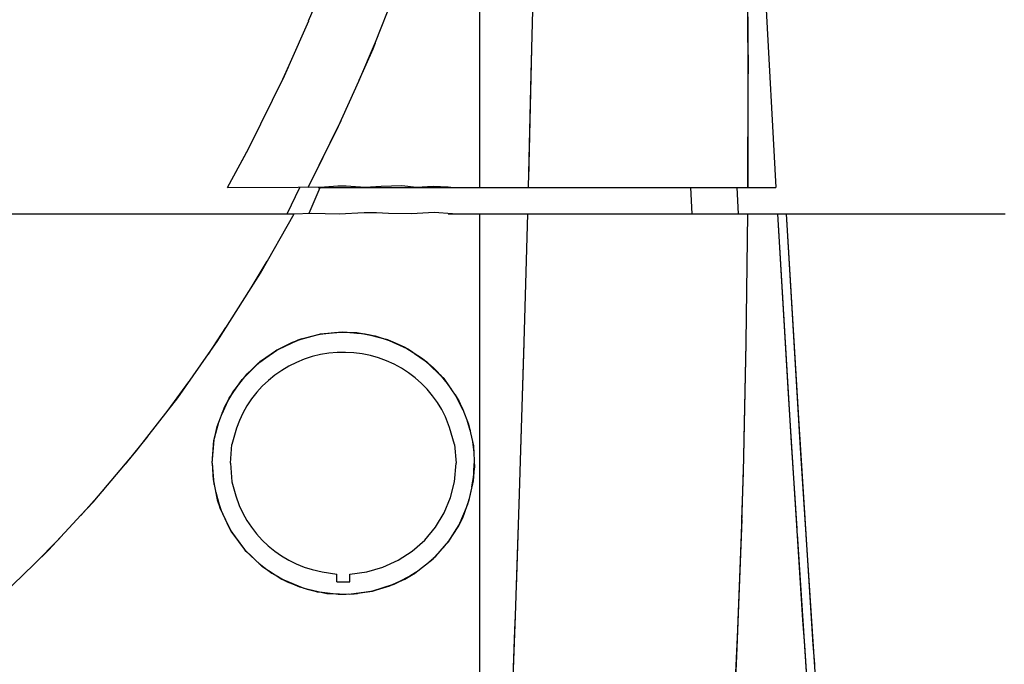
# Model space of a CAD drawing. Header units: millimetres. Extents: x 96940 to 101272, y 432237 to 434659.
# Tile 60 of 256: x 97676.547 to 97676.937, y 432612.038 to 432612.293. Entities that reach past the tile are written whole.
import ezdxf

# ---------------------------------------------------------------- set-up
doc = ezdxf.new("R2010")
doc.units = ezdxf.units.MM
doc.layers.add('citadis', color=7, linetype='Continuous')

msp = doc.modelspace()

# ---------------------------------------------------------------- linework, layer by layer
at = {"layer": 'citadis', "color": 7}
for p, q in [((97676.72905, 432612.22671), (97676.72905, 432612.41483)), ((97676.84088, 432612.32931), (97676.84641, 432612.22671)), ((97676.7497, 432612.28187), (97676.75066, 432612.32538)), ((97676.83509, 432612.31972), (97676.83534, 432612.26616)), ((97676.84159, 432612.31482), (97676.84641, 432612.22671)), ((97676.66121, 432612.2928), (97676.66858, 432612.31072)), ((97676.68775, 432612.28438), (97676.69719, 432612.30844)), ((97676.83519, 432612.30458), (97676.83538, 432612.2718)), ((97676.65349, 432612.2752), (97676.66123, 432612.29284)), ((97676.68105, 432612.26885), (97676.68775, 432612.28438)), ((97676.68126, 432612.2693), (97676.68681, 432612.28177)), ((97676.68681, 432612.28177), (97676.68772, 432612.28409)), ((97676.74844, 432612.23014), (97676.7497, 432612.28187)), ((97676.74947, 432612.2718), (97676.74969, 432612.28172)), ((97676.74962, 432612.27874), (97676.74963, 432612.27874)), ((97676.74962, 432612.27874), (97676.74963, 432612.27874)), ((97676.74962, 432612.27874), (97676.74963, 432612.27874)), ((97676.65102, 432612.26974), (97676.6535, 432612.27524)), ((97676.65166, 432612.27104), (97676.65323, 432612.27462)), ((97676.63752, 432612.24237), (97676.65166, 432612.27104)), ((97676.68111, 432612.26895), (97676.68126, 432612.26928)), ((97676.74835, 432612.22671), (97676.74947, 432612.2718)), ((97676.83537, 432612.26711), (97676.83538, 432612.2718)), ((97676.673, 432612.25111), (97676.68105, 432612.26885)), ((97676.8353, 432612.22693), (97676.83537, 432612.26702)), ((97676.83534, 432612.26616), (97676.8353, 432612.22671)), ((97676.66106, 432612.22671), (97676.67416, 432612.25333)), ((97676.66106, 432612.22671), (97676.673, 432612.25111)), ((97676.62909, 432612.22671), (97676.63752, 432612.24237)), ((97676.62909, 432612.22671), (97676.63738, 432612.2421)), ((97676.63738, 432612.2421), (97676.63751, 432612.24236)), ((97676.62909, 432612.22671), (97676.657, 432612.22682)), ((97676.62909, 432612.22671), (97676.62909, 432612.22671)), ((97676.65268, 432612.21631), (97676.65767, 432612.22671)), ((97676.65268, 432612.21631), (97676.65767, 432612.22671)), ((97676.657, 432612.22682), (97676.6675, 432612.22703)), ((97676.66142, 432612.21655), (97676.6658, 432612.2268)), ((97676.66494, 432612.22671), (97676.70372, 432612.22671)), ((97676.6675, 432612.22703), (97676.67283, 432612.22742)), ((97676.67283, 432612.22742), (97676.67612, 432612.22745)), ((97676.67612, 432612.22745), (97676.68355, 432612.22686)), ((97676.68355, 432612.22686), (97676.68991, 432612.22732)), ((97676.68991, 432612.22732), (97676.69813, 432612.22756)), ((97676.69813, 432612.22756), (97676.70402, 432612.22689)), ((97676.70372, 432612.22671), (97676.72905, 432612.22671)), ((97676.70402, 432612.22689), (97676.7105, 432612.22722)), ((97676.7105, 432612.22722), (97676.71656, 432612.22696)), ((97676.71656, 432612.22696), (97676.71862, 432612.22676)), ((97676.71862, 432612.22676), (97676.72905, 432612.22671)), ((97676.72905, 432612.22671), (97676.74047, 432612.22671)), ((97676.74047, 432612.22671), (97676.74205, 432612.22671)), ((97676.74205, 432612.22671), (97676.74412, 432612.22671)), ((97676.74412, 432612.22671), (97676.74835, 432612.22671)), ((97676.74835, 432612.22671), (97676.75828, 432612.22671)), ((97676.74835, 432612.22671), (97676.8353, 432612.22671)), ((97676.76234, 432612.22671), (97676.76866, 432612.22671)), ((97676.77289, 432612.22671), (97676.77869, 432612.22671)), ((97676.78282, 432612.22671), (97676.78818, 432612.22671)), ((97676.79207, 432612.22671), (97676.79697, 432612.22671)), ((97676.8006, 432612.22671), (97676.80584, 432612.22671)), ((97676.80806, 432612.22671), (97676.81178, 432612.22671)), ((97676.81249, 432612.22671), (97676.81306, 432612.21631)), ((97676.81254, 432612.22671), (97676.8131, 432612.21631)), ((97676.81507, 432612.22671), (97676.81737, 432612.22671)), ((97676.82142, 432612.22671), (97676.82285, 432612.22671)), ((97676.82829, 432612.22671), (97676.82999, 432612.22671)), ((97676.8309, 432612.22671), (97676.83151, 432612.21631)), ((97676.8309, 432612.22671), (97676.83151, 432612.21631)), ((97676.8353, 432612.22671), (97676.8353, 432612.22682)), ((97676.8353, 432612.22671), (97676.8353, 432612.22671)), ((97676.8353, 432612.22671), (97676.84641, 432612.22671)), ((97676.8353, 432612.22671), (97676.84641, 432612.22671)), ((97676.52023, 432612.21631), (97676.57434, 432612.21631)), ((97676.52023, 432612.21631), (97676.57434, 432612.21631)), ((97676.57434, 432612.21631), (97676.62827, 432612.21631)), ((97676.57434, 432612.21631), (97676.62827, 432612.21631)), ((97676.57512, 432612.21631), (97676.57588, 432612.21631)), ((97676.57588, 432612.21631), (97676.59389, 432612.21631)), ((97676.62827, 432612.21631), (97676.63123, 432612.21631)), ((97676.62827, 432612.21631), (97676.63123, 432612.21631)), ((97676.63122, 432612.21631), (97676.63123, 432612.21631)), ((97676.63123, 432612.21631), (97676.63125, 432612.21631)), ((97676.63123, 432612.21631), (97676.63125, 432612.21631)), ((97676.63125, 432612.21631), (97676.65552, 432612.21631)), ((97676.64213, 432612.19283), (97676.65552, 432612.21631)), ((97676.65549, 432612.21625), (97676.65552, 432612.21631)), ((97676.65552, 432612.21631), (97676.66221, 432612.21651)), ((97676.66221, 432612.21651), (97676.67329, 432612.21634)), ((97676.67329, 432612.21634), (97676.68325, 432612.21684)), ((97676.68325, 432612.21684), (97676.68807, 432612.21686)), ((97676.68807, 432612.21686), (97676.69284, 432612.21651)), ((97676.69284, 432612.21651), (97676.70193, 432612.21639)), ((97676.70193, 432612.21639), (97676.71097, 432612.217)), ((97676.71097, 432612.217), (97676.71822, 432612.21641)), ((97676.71653, 432612.21631), (97676.72905, 432612.21631)), ((97676.71653, 432612.21631), (97676.72905, 432612.21631)), ((97676.71822, 432612.21641), (97676.72905, 432612.21631)), ((97676.72905, 432612.18796), (97676.72905, 432612.21631)), ((97676.72905, 432612.21631), (97676.73435, 432612.21631)), ((97676.73435, 432612.21631), (97676.73965, 432612.21631)), ((97676.73965, 432612.21631), (97676.7439, 432612.21631)), ((97676.74026, 432612.21631), (97676.74183, 432612.21631)), ((97676.74026, 432612.21631), (97676.74107, 432612.21631)), ((97676.74107, 432612.21631), (97676.74183, 432612.21631)), ((97676.7439, 432612.21631), (97676.74808, 432612.21631)), ((97676.74665, 432612.16539), (97676.74808, 432612.21631)), ((97676.74808, 432612.21631), (97676.75514, 432612.21631)), ((97676.75514, 432612.21631), (97676.76206, 432612.21631)), ((97676.75651, 432612.21631), (97676.75886, 432612.21631)), ((97676.75651, 432612.21631), (97676.75741, 432612.21631)), ((97676.75741, 432612.21631), (97676.75886, 432612.21631)), ((97676.76206, 432612.21631), (97676.76879, 432612.21631)), ((97676.76567, 432612.21631), (97676.76771, 432612.21631)), ((97676.76567, 432612.21631), (97676.76705, 432612.21631)), ((97676.76705, 432612.21631), (97676.76771, 432612.21631)), ((97676.76879, 432612.21631), (97676.77531, 432612.21631)), ((97676.77531, 432612.21631), (97676.78159, 432612.21631)), ((97676.77607, 432612.21631), (97676.77768, 432612.21631)), ((97676.77607, 432612.21631), (97676.77656, 432612.21631)), ((97676.77656, 432612.21631), (97676.77768, 432612.21631)), ((97676.78159, 432612.21631), (97676.78759, 432612.21631)), ((97676.78456, 432612.21631), (97676.7864, 432612.21631)), ((97676.78456, 432612.21631), (97676.78573, 432612.21631)), ((97676.78573, 432612.21631), (97676.7864, 432612.21631)), ((97676.78759, 432612.21631), (97676.79329, 432612.21631)), ((97676.79329, 432612.21631), (97676.79867, 432612.21631)), ((97676.79395, 432612.21631), (97676.79496, 432612.21631)), ((97676.79395, 432612.21631), (97676.79438, 432612.21631)), ((97676.79438, 432612.21631), (97676.79496, 432612.21631)), ((97676.79867, 432612.21631), (97676.80372, 432612.21631)), ((97676.80372, 432612.21631), (97676.80842, 432612.21631)), ((97676.80447, 432612.21631), (97676.80559, 432612.21631)), ((97676.80447, 432612.21631), (97676.80482, 432612.21631)), ((97676.80482, 432612.21631), (97676.80559, 432612.21631)), ((97676.80842, 432612.21631), (97676.81279, 432612.21631)), ((97676.81132, 432612.21631), (97676.81228, 432612.21631)), ((97676.81132, 432612.21631), (97676.81202, 432612.21631)), ((97676.81202, 432612.21631), (97676.81228, 432612.21631)), ((97676.81279, 432612.21631), (97676.81681, 432612.21631)), ((97676.81681, 432612.21631), (97676.82051, 432612.21631)), ((97676.81813, 432612.21631), (97676.81917, 432612.21631)), ((97676.81813, 432612.21631), (97676.81869, 432612.21631)), ((97676.81869, 432612.21631), (97676.81917, 432612.21631)), ((97676.82051, 432612.21631), (97676.82391, 432612.21631)), ((97676.82391, 432612.21631), (97676.82703, 432612.21631)), ((97676.82483, 432612.21631), (97676.82586, 432612.21631)), ((97676.82483, 432612.21631), (97676.82519, 432612.21631)), ((97676.82519, 432612.21631), (97676.82586, 432612.21631)), ((97676.82703, 432612.21631), (97676.82993, 432612.21631)), ((97676.8286, 432612.21631), (97676.82945, 432612.21631)), ((97676.8286, 432612.21631), (97676.82921, 432612.21631)), ((97676.82921, 432612.21631), (97676.82945, 432612.21631)), ((97676.82993, 432612.21631), (97676.83264, 432612.21631)), ((97676.83264, 432612.21631), (97676.83523, 432612.21631)), ((97676.83463, 432612.16545), (97676.83523, 432612.21631)), ((97676.83523, 432612.21631), (97676.84701, 432612.21631)), ((97676.83523, 432612.21631), (97676.84701, 432612.21631)), ((97676.83523, 432612.21631), (97676.84701, 432612.21631)), ((97676.84701, 432612.21631), (97676.85047, 432612.21631)), ((97676.84701, 432612.21631), (97676.85047, 432612.21631)), ((97676.84701, 432612.21631), (97676.85248, 432612.12546)), ((97676.84701, 432612.21631), (97676.85113, 432612.14723)), ((97676.85047, 432612.21631), (97676.85561, 432612.13075)), ((97676.85047, 432612.21631), (97676.8825, 432612.21631)), ((97676.85047, 432612.21631), (97676.85607, 432612.12336)), ((97676.8825, 432612.21631), (97676.88906, 432612.21631)), ((97676.8825, 432612.21631), (97676.8939, 432612.21631)), ((97676.8939, 432612.21631), (97676.8995, 432612.21631)), ((97676.8995, 432612.21631), (97676.93721, 432612.21631)), ((97676.90682, 432612.21631), (97676.91626, 432612.21631)), ((97676.91626, 432612.21631), (97676.92831, 432612.21631)), ((97676.63842, 432612.18696), (97676.64479, 432612.19748)), ((97676.63845, 432612.18702), (97676.64213, 432612.19283)), ((97676.72905, 432612.16165), (97676.72905, 432612.18796)), ((97676.62499, 432612.16573), (97676.63845, 432612.18701)), ((97676.62145, 432612.16069), (97676.62844, 432612.17118)), ((97676.65674, 432612.16619), (97676.66548, 432612.16861)), ((97676.65738, 432612.1664), (97676.66356, 432612.16809)), ((97676.65819, 432612.1667), (97676.66389, 432612.16817)), ((97676.66155, 432612.16752), (97676.66501, 432612.16846)), ((97676.66389, 432612.16817), (97676.66566, 432612.16863)), ((97676.66485, 432612.16842), (97676.66576, 432612.16864)), ((97676.66548, 432612.16861), (97676.67452, 432612.16948)), ((97676.66548, 432612.16861), (97676.66548, 432612.16861)), ((97676.66566, 432612.16863), (97676.66586, 432612.16868)), ((97676.66583, 432612.16867), (97676.67388, 432612.16942)), ((97676.66586, 432612.16868), (97676.6731, 432612.16944)), ((97676.66594, 432612.16868), (97676.66598, 432612.16869)), ((97676.67088, 432612.16913), (97676.67403, 432612.16941)), ((97676.67147, 432612.16927), (97676.67315, 432612.16944)), ((97676.6731, 432612.16944), (97676.6739, 432612.16942)), ((97676.6739, 432612.16942), (97676.67629, 432612.16934)), ((97676.67452, 432612.16948), (97676.68361, 432612.16875)), ((97676.67452, 432612.16948), (97676.67452, 432612.16948)), ((97676.67629, 432612.16934), (97676.68032, 432612.1692)), ((97676.67674, 432612.16932), (97676.68236, 432612.16885)), ((97676.67927, 432612.16923), (97676.68034, 432612.16919)), ((97676.6803, 432612.16901), (97676.68253, 432612.16883)), ((97676.68032, 432612.1692), (97676.6824, 432612.16885)), ((97676.6817, 432612.16896), (97676.68231, 432612.16886)), ((97676.6824, 432612.16885), (97676.68476, 432612.16845)), ((97676.68246, 432612.16883), (97676.68503, 432612.16838)), ((97676.6836, 432612.16875), (97676.68361, 432612.16875)), ((97676.68361, 432612.16875), (97676.69085, 432612.16686)), ((97676.68476, 432612.16845), (97676.68681, 432612.1681)), ((97676.68497, 432612.16841), (97676.69079, 432612.16688)), ((97676.68525, 432612.16834), (97676.68739, 432612.16796)), ((97676.68681, 432612.1681), (97676.68763, 432612.16791)), ((97676.68752, 432612.16793), (97676.69072, 432612.1669)), ((97676.68763, 432612.16791), (97676.6943, 432612.16574)), ((97676.62149, 432612.16074), (97676.62499, 432612.16573)), ((97676.64858, 432612.16231), (97676.65674, 432612.16619)), ((97676.64904, 432612.16253), (97676.65479, 432612.16542)), ((97676.64989, 432612.16295), (97676.65635, 432612.16601)), ((97676.65272, 432612.16428), (97676.65663, 432612.16611)), ((97676.6537, 432612.16487), (97676.65519, 432612.16546)), ((97676.65479, 432612.16542), (97676.65636, 432612.16601)), ((97676.65548, 432612.16557), (97676.65777, 432612.16648)), ((97676.65636, 432612.16601), (97676.65712, 432612.1663)), ((97676.65712, 432612.1663), (97676.65819, 432612.1667)), ((97676.65797, 432612.16656), (97676.65861, 432612.16681)), ((97676.68938, 432612.16724), (97676.69096, 432612.16683)), ((97676.69079, 432612.16687), (97676.69318, 432612.16611)), ((97676.69153, 432612.16668), (97676.69244, 432612.16645)), ((97676.69244, 432612.16645), (97676.70074, 432612.16263)), ((97676.69318, 432612.16611), (97676.70007, 432612.16293)), ((97676.69328, 432612.16607), (97676.70006, 432612.16294)), ((97676.69429, 432612.16574), (97676.69987, 432612.16303)), ((97676.6943, 432612.16574), (97676.69929, 432612.16343)), ((97676.72905, 432612.16573), (97676.72905, 432612.16576)), ((97676.74521, 432612.1183), (97676.74665, 432612.16539)), ((97676.74549, 432612.12703), (97676.74664, 432612.16504)), ((97676.74664, 432612.16504), (97676.74665, 432612.16538)), ((97676.83351, 432612.11393), (97676.83463, 432612.16504)), ((97676.83385, 432612.12703), (97676.83463, 432612.16504)), ((97676.83463, 432612.16504), (97676.83463, 432612.16545)), ((97676.60932, 432612.1434), (97676.62148, 432612.16074)), ((97676.64122, 432612.15708), (97676.64858, 432612.16231)), ((97676.64181, 432612.15752), (97676.64852, 432612.16226)), ((97676.64213, 432612.15782), (97676.64844, 432612.16222)), ((97676.64467, 432612.15953), (97676.64866, 432612.16234)), ((97676.64796, 432612.16189), (97676.6481, 432612.16197)), ((97676.64828, 432612.16206), (97676.6496, 432612.16279)), ((97676.64844, 432612.16222), (97676.64852, 432612.16226)), ((97676.64852, 432612.16226), (97676.64904, 432612.16253)), ((97676.64991, 432612.16296), (97676.64993, 432612.16297)), ((97676.66587, 432612.16047), (97676.66263, 432612.15969)), ((97676.66916, 432612.16102), (97676.66587, 432612.16047)), ((97676.67248, 432612.16132), (97676.66916, 432612.16102)), ((97676.67581, 432612.16138), (97676.67248, 432612.16132)), ((97676.67914, 432612.1612), (97676.67581, 432612.16138)), ((97676.68245, 432612.16076), (97676.67914, 432612.1612)), ((97676.68571, 432612.16009), (97676.68245, 432612.16076)), ((97676.68891, 432612.15918), (97676.68571, 432612.16009)), ((97676.69929, 432612.16343), (97676.70627, 432612.15898)), ((97676.69994, 432612.16299), (97676.70009, 432612.16292)), ((97676.70074, 432612.16263), (97676.70804, 432612.15759)), ((97676.7032, 432612.16094), (97676.70737, 432612.15806)), ((97676.70473, 432612.15996), (97676.70664, 432612.15867)), ((97676.72905, 432612.1328), (97676.72905, 432612.16165)), ((97676.63488, 432612.15067), (97676.64122, 432612.15708)), ((97676.63684, 432612.15289), (97676.6417, 432612.15742)), ((97676.6417, 432612.15742), (97676.64213, 432612.15782)), ((97676.64188, 432612.15759), (97676.64385, 432612.15902)), ((97676.65638, 432612.15741), (97676.6534, 432612.15593)), ((97676.65946, 432612.15866), (97676.65638, 432612.15741)), ((97676.66263, 432612.15969), (97676.65946, 432612.15866)), ((97676.69204, 432612.15804), (97676.68891, 432612.15918)), ((97676.69507, 432612.15667), (97676.69204, 432612.15804)), ((97676.69799, 432612.15508), (97676.69507, 432612.15667)), ((97676.70627, 432612.15898), (97676.71051, 432612.15542)), ((97676.70803, 432612.15751), (97676.71147, 432612.15441)), ((97676.70804, 432612.15759), (97676.71437, 432612.15139)), ((97676.70877, 432612.15688), (97676.71363, 432612.15212)), ((97676.63114, 432612.14555), (97676.63684, 432612.15289)), ((97676.636, 432612.15181), (97676.64018, 432612.156)), ((97676.63602, 432612.15183), (97676.63984, 432612.15568)), ((97676.63663, 432612.15262), (97676.63894, 432612.15485)), ((97676.64782, 432612.15235), (97676.64525, 432612.15026)), ((97676.65055, 432612.15424), (97676.64782, 432612.15235)), ((97676.6534, 432612.15593), (97676.65055, 432612.15424)), ((97676.70077, 432612.15328), (97676.69799, 432612.15508)), ((97676.70342, 432612.15128), (97676.70077, 432612.15328)), ((97676.71051, 432612.15542), (97676.71473, 432612.15097)), ((97676.71334, 432612.15244), (97676.71551, 432612.14985)), ((97676.60549, 432612.13843), (97676.6137, 432612.14965)), ((97676.62976, 432612.14327), (97676.63488, 432612.15067)), ((97676.64525, 432612.15026), (97676.64285, 432612.14798)), ((97676.7059, 432612.14909), (97676.70342, 432612.15128)), ((97676.70822, 432612.14672), (97676.7059, 432612.14909)), ((97676.71437, 432612.15139), (97676.71767, 432612.14683)), ((97676.71449, 432612.15122), (97676.7162, 432612.14886)), ((97676.71473, 432612.15097), (97676.71982, 432612.14366)), ((97676.62798, 432612.13988), (97676.63114, 432612.14555)), ((97676.62917, 432612.14202), (97676.6307, 432612.14463)), ((97676.63036, 432612.14416), (97676.63308, 432612.14805)), ((97676.63037, 432612.14418), (97676.63294, 432612.14787)), ((97676.63072, 432612.14467), (97676.6315, 432612.14601)), ((97676.64062, 432612.14554), (97676.63859, 432612.14293)), ((97676.64285, 432612.14798), (97676.64062, 432612.14554)), ((97676.71034, 432612.14419), (97676.70822, 432612.14672)), ((97676.71926, 432612.14448), (97676.72003, 432612.14325)), ((97676.85113, 432612.14723), (97676.85182, 432612.13644)), ((97676.60553, 432612.13849), (97676.60932, 432612.1434)), ((97676.62689, 432612.13706), (97676.62976, 432612.14327)), ((97676.62698, 432612.13725), (97676.62929, 432612.14223)), ((97676.63859, 432612.14293), (97676.63676, 432612.14019)), ((97676.71227, 432612.14151), (97676.71034, 432612.14419)), ((97676.71399, 432612.1387), (97676.71227, 432612.14151)), ((97676.71975, 432612.14381), (97676.72228, 432612.13866)), ((97676.7198, 432612.1437), (97676.71999, 432612.1433)), ((97676.71982, 432612.14366), (97676.72015, 432612.1432)), ((97676.71983, 432612.14366), (97676.72223, 432612.13878)), ((97676.72003, 432612.14324), (97676.72068, 432612.14222)), ((97676.72015, 432612.1432), (97676.72043, 432612.14268)), ((97676.72043, 432612.14268), (97676.72132, 432612.14101)), ((97676.72092, 432612.14176), (97676.72191, 432612.13955)), ((97676.72132, 432612.14101), (97676.72227, 432612.13867)), ((97676.59291, 432612.12214), (97676.60552, 432612.13848)), ((97676.62499, 432612.13204), (97676.62798, 432612.13988)), ((97676.62734, 432612.1382), (97676.62816, 432612.1402)), ((97676.63514, 432612.13732), (97676.63374, 432612.13434)), ((97676.63676, 432612.14019), (97676.63514, 432612.13732)), ((97676.7155, 432612.13577), (97676.71399, 432612.1387)), ((97676.72227, 432612.13867), (97676.72461, 432612.13293)), ((97676.62368, 432612.12641), (97676.62563, 432612.13376)), ((97676.62385, 432612.12721), (97676.6253, 432612.13284)), ((97676.63374, 432612.13434), (97676.63258, 432612.13126)), ((97676.71708, 432612.13153), (97676.7155, 432612.13577)), ((97676.72394, 432612.13458), (97676.72517, 432612.13039)), ((97676.72395, 432612.13456), (97676.72515, 432612.1305)), ((97676.72419, 432612.13396), (97676.72499, 432612.13123)), ((97676.72461, 432612.13293), (97676.72652, 432612.1243)), ((97676.72905, 432612.10981), (97676.72905, 432612.1328)), ((97676.85182, 432612.13642), (97676.857, 432612.05529)), ((97676.62373, 432612.12669), (97676.62499, 432612.13204)), ((97676.63258, 432612.13126), (97676.63082, 432612.12479)), ((97676.71906, 432612.12479), (97676.71708, 432612.13153)), ((97676.85561, 432612.13075), (97676.85586, 432612.12688)), ((97676.58863, 432612.11708), (97676.59749, 432612.12807)), ((97676.62291, 432612.11745), (97676.62376, 432612.12681)), ((97676.62291, 432612.11745), (97676.62373, 432612.12669)), ((97676.62291, 432612.11745), (97676.62368, 432612.12641)), ((97676.62372, 432612.12656), (97676.62374, 432612.12665)), ((97676.72613, 432612.12605), (97676.72664, 432612.12172)), ((97676.72616, 432612.12593), (97676.72658, 432612.12306)), ((97676.74479, 432612.10523), (97676.74549, 432612.12703)), ((97676.83363, 432612.11953), (97676.83385, 432612.12703)), ((97676.85248, 432612.12546), (97676.85469, 432612.0915)), ((97676.85586, 432612.12687), (97676.8611, 432612.04556)), ((97676.58868, 432612.11715), (97676.59291, 432612.12214)), ((97676.63019, 432612.11745), (97676.63082, 432612.12479)), ((97676.71906, 432612.12479), (97676.71968, 432612.11745)), ((97676.72652, 432612.1243), (97676.72693, 432612.11554)), ((97676.85607, 432612.12336), (97676.86211, 432612.03055)), ((97676.57583, 432612.10198), (97676.58868, 432612.11714)), ((97676.62291, 432612.11745), (97676.62338, 432612.1107)), ((97676.62291, 432612.11745), (97676.62331, 432612.11106)), ((97676.62291, 432612.11745), (97676.62366, 432612.10898)), ((97676.63019, 432612.11745), (97676.63082, 432612.1101)), ((97676.71906, 432612.1101), (97676.71968, 432612.11745)), ((97676.72649, 432612.11044), (97676.72685, 432612.11735)), ((97676.72685, 432612.11739), (97676.72686, 432612.11472)), ((97676.83276, 432612.08915), (97676.83363, 432612.11928)), ((97676.72595, 432612.10804), (97676.72675, 432612.11337)), ((97676.7265, 432612.11044), (97676.72693, 432612.11554)), ((97676.83307, 432612.09874), (97676.83351, 432612.11393)), ((97676.62331, 432612.11106), (97676.62499, 432612.10286)), ((97676.63082, 432612.1101), (97676.63235, 432612.10451)), ((97676.71748, 432612.10378), (97676.71906, 432612.1101)), ((97676.72464, 432612.1022), (97676.72649, 432612.11044)), ((97676.72488, 432612.10284), (97676.7265, 432612.11044)), ((97676.72648, 432612.11037), (97676.7265, 432612.11048)), ((97676.72649, 432612.11044), (97676.7265, 432612.11045)), ((97676.72649, 432612.11044), (97676.7265, 432612.11045)), ((97676.72649, 432612.11044), (97676.72649, 432612.11044)), ((97676.72651, 432612.11063), (97676.7266, 432612.11236)), ((97676.72905, 432612.08021), (97676.72905, 432612.10981)), ((97676.57091, 432612.09669), (97676.58043, 432612.10742)), ((97676.6243, 432612.10614), (97676.62621, 432612.09918)), ((97676.62437, 432612.10589), (97676.62618, 432612.09932)), ((97676.62441, 432612.10569), (97676.62602, 432612.09974)), ((97676.57096, 432612.09676), (97676.57583, 432612.10198)), ((97676.62496, 432612.103), (97676.62565, 432612.10111)), ((97676.62499, 432612.10286), (97676.62609, 432612.09951)), ((97676.63235, 432612.10451), (97676.63372, 432612.10062)), ((97676.71494, 432612.09769), (97676.71748, 432612.10378)), ((97676.72226, 432612.09582), (97676.72488, 432612.10284)), ((97676.72413, 432612.10084), (97676.72486, 432612.10317)), ((97676.72474, 432612.10246), (97676.72501, 432612.10345)), ((97676.72474, 432612.10247), (97676.725, 432612.10343)), ((97676.74357, 432612.06832), (97676.74479, 432612.10523)), ((97676.74427, 432612.08915), (97676.74478, 432612.10507)), ((97676.62581, 432612.10065), (97676.62669, 432612.09823)), ((97676.62606, 432612.09959), (97676.62611, 432612.09947)), ((97676.62609, 432612.09951), (97676.62973, 432612.09174)), ((97676.62621, 432612.09918), (97676.63028, 432612.09074)), ((97676.63372, 432612.10062), (97676.63511, 432612.09763)), ((97676.63511, 432612.09763), (97676.63672, 432612.09476)), ((97676.7115, 432612.09205), (97676.71494, 432612.09769)), ((97676.72129, 432612.09393), (97676.72377, 432612.09987)), ((97676.83293, 432612.09509), (97676.83307, 432612.09874)), ((97676.5581, 432612.08295), (97676.57096, 432612.09676)), ((97676.63672, 432612.09476), (97676.63855, 432612.09201)), ((97676.72043, 432612.09223), (97676.72226, 432612.09582)), ((97676.72054, 432612.09244), (97676.72276, 432612.09717)), ((97676.7213, 432612.09393), (97676.72174, 432612.095)), ((97676.83293, 432612.09505), (97676.83098, 432612.04424)), ((97676.62912, 432612.09305), (97676.63051, 432612.09043)), ((97676.62968, 432612.09199), (97676.63024, 432612.09084)), ((97676.62973, 432612.09174), (97676.63042, 432612.09051)), ((97676.63028, 432612.09074), (97676.63581, 432612.08315)), ((97676.63033, 432612.09067), (97676.63105, 432612.08966)), ((97676.63042, 432612.09051), (97676.63611, 432612.08281)), ((97676.63052, 432612.0904), (97676.63058, 432612.09029)), ((97676.63855, 432612.09201), (97676.64058, 432612.08941)), ((97676.70725, 432612.08697), (97676.7115, 432612.09205)), ((97676.71646, 432612.08614), (97676.72081, 432612.09298)), ((97676.71675, 432612.08647), (97676.72043, 432612.09223)), ((97676.72073, 432612.09284), (97676.72081, 432612.09297)), ((97676.55234, 432612.07731), (97676.56254, 432612.08771)), ((97676.64058, 432612.08941), (97676.6428, 432612.08696)), ((97676.6428, 432612.08696), (97676.6452, 432612.08468)), ((97676.70228, 432612.08257), (97676.70725, 432612.08697)), ((97676.71162, 432612.08055), (97676.71675, 432612.08647)), ((97676.7166, 432612.0863), (97676.71865, 432612.08945)), ((97676.74318, 432612.05692), (97676.74427, 432612.08915)), ((97676.83136, 432612.05165), (97676.83276, 432612.08915)), ((97676.85483, 432612.08933), (97676.85838, 432612.03474)), ((97676.55238, 432612.07735), (97676.5581, 432612.08295)), ((97676.63568, 432612.0834), (97676.63746, 432612.08154)), ((97676.63581, 432612.08315), (97676.64264, 432612.07665)), ((97676.63597, 432612.083), (97676.63696, 432612.08205)), ((97676.63611, 432612.08281), (97676.64213, 432612.07711)), ((97676.6452, 432612.08468), (97676.64777, 432612.08259)), ((97676.64777, 432612.08259), (97676.65049, 432612.08069)), ((97676.6967, 432612.07894), (97676.70228, 432612.08257)), ((97676.71045, 432612.07946), (97676.71486, 432612.08429)), ((97676.65049, 432612.08069), (97676.65335, 432612.07899)), ((97676.65335, 432612.07899), (97676.65632, 432612.07751)), ((97676.69064, 432612.07618), (97676.6967, 432612.07894)), ((97676.70326, 432612.0738), (97676.71051, 432612.07951)), ((97676.70894, 432612.07827), (97676.71168, 432612.08061)), ((97676.71042, 432612.07943), (97676.71084, 432612.07989)), ((97676.71051, 432612.07951), (97676.71162, 432612.08055)), ((97676.72905, 432612.05813), (97676.72905, 432612.08021)), ((97676.53978, 432612.06505), (97676.55237, 432612.07735)), ((97676.6415, 432612.07772), (97676.64426, 432612.07553)), ((97676.64162, 432612.07762), (97676.64224, 432612.07703)), ((97676.64213, 432612.07711), (97676.64248, 432612.07684)), ((97676.64248, 432612.07684), (97676.64665, 432612.07378)), ((97676.64264, 432612.07665), (97676.65054, 432612.07149)), ((97676.64342, 432612.07615), (97676.64378, 432612.07592)), ((97676.64607, 432612.0742), (97676.64947, 432612.07221)), ((97676.65632, 432612.07751), (97676.6594, 432612.07625)), ((97676.6594, 432612.07625), (97676.66257, 432612.07523)), ((97676.66257, 432612.07523), (97676.66662, 432612.07433)), ((97676.66662, 432612.07433), (97676.67234, 432612.07346)), ((97676.67754, 432612.07346), (97676.68422, 432612.07434)), ((97676.68422, 432612.07434), (97676.69064, 432612.07618)), ((97676.70173, 432612.07298), (97676.70412, 432612.07448)), ((97676.70308, 432612.0737), (97676.70399, 432612.0744)), ((97676.70311, 432612.0737), (97676.70466, 432612.07491)), ((97676.64665, 432612.07378), (97676.65271, 432612.07041)), ((97676.64909, 432612.07243), (97676.6492, 432612.07236)), ((97676.65054, 432612.07149), (97676.65925, 432612.06784)), ((97676.65138, 432612.07115), (97676.65862, 432612.06809)), ((97676.65144, 432612.07111), (97676.65802, 432612.06828)), ((97676.65224, 432612.07067), (97676.65759, 432612.06845)), ((97676.65271, 432612.07041), (97676.65819, 432612.06821)), ((97676.67234, 432612.07038), (97676.67234, 432612.07346)), ((97676.67234, 432612.07038), (97676.67754, 432612.07038)), ((97676.67754, 432612.07038), (97676.67754, 432612.07346)), ((97676.6934, 432612.0688), (97676.69929, 432612.0715)), ((97676.69424, 432612.06921), (97676.69649, 432612.07022)), ((97676.69515, 432612.0695), (97676.70311, 432612.0737)), ((97676.69636, 432612.07016), (97676.70294, 432612.07362)), ((97676.6964, 432612.07017), (97676.69653, 432612.07024)), ((97676.69653, 432612.07024), (97676.69775, 432612.07079)), ((97676.69929, 432612.0715), (97676.70326, 432612.0738)), ((97676.70028, 432612.07207), (97676.70161, 432612.0729)), ((97676.70161, 432612.0729), (97676.70269, 432612.07347)), ((97676.65819, 432612.06821), (97676.6606, 432612.06754)), ((97676.65925, 432612.06784), (97676.66845, 432612.06582)), ((97676.6606, 432612.06754), (97676.66384, 432612.06665)), ((97676.66238, 432612.06705), (97676.66487, 432612.06643)), ((97676.66384, 432612.06665), (97676.66458, 432612.06646)), ((97676.66458, 432612.06646), (97676.6666, 432612.06623)), ((97676.67756, 432612.06548), (97676.68655, 432612.06673)), ((97676.67812, 432612.06558), (97676.68508, 432612.06653)), ((97676.67927, 432612.0656), (97676.68495, 432612.06651)), ((97676.68495, 432612.06651), (97676.68676, 432612.0668)), ((97676.68655, 432612.06673), (97676.69515, 432612.0695)), ((97676.68659, 432612.06677), (97676.68703, 432612.0669)), ((97676.68667, 432612.06678), (97676.69442, 432612.06927)), ((97676.68676, 432612.0668), (97676.68681, 432612.06681)), ((97676.68681, 432612.06681), (97676.6934, 432612.0688)), ((97676.68752, 432612.06705), (97676.68971, 432612.06769)), ((97676.69319, 432612.06874), (97676.69411, 432612.06916)), ((97676.69411, 432612.06916), (97676.6943, 432612.06922)), ((97676.6666, 432612.06623), (97676.6731, 432612.06549)), ((97676.66845, 432612.06582), (97676.67756, 432612.06548)), ((97676.67084, 432612.06575), (97676.67608, 432612.06554)), ((97676.67285, 432612.06552), (97676.67564, 432612.06554)), ((97676.6731, 432612.06549), (97676.67825, 432612.06558)), ((97676.67564, 432612.06554), (97676.67583, 432612.06554)), ((97676.67593, 432612.06555), (97676.67702, 432612.06556)), ((97676.67825, 432612.06558), (97676.67927, 432612.0656)), ((97676.67915, 432612.0656), (97676.68057, 432612.06581)), ((97676.72905, 432612.02714), (97676.72905, 432612.05813)), ((97676.74153, 432612.01045), (97676.74318, 432612.05692)), ((97676.74299, 432612.05141), (97676.74318, 432612.05684)), ((97676.857, 432612.05529), (97676.8577, 432612.04516)), ((97676.74166, 432612.01384), (97676.74299, 432612.05141)), ((97676.82958, 432612.01384), (97676.83135, 432612.05141)), ((97676.83135, 432612.05141), (97676.83136, 432612.05163)), ((97676.83098, 432612.04424), (97676.82854, 432611.99579)), ((97676.8577, 432612.04514), (97676.86336, 432611.96274)), ((97676.8611, 432612.04556), (97676.86165, 432612.03769))]:
    msp.add_line(p, q, dxfattribs=at)

doc.saveas('drawing.dxf')
